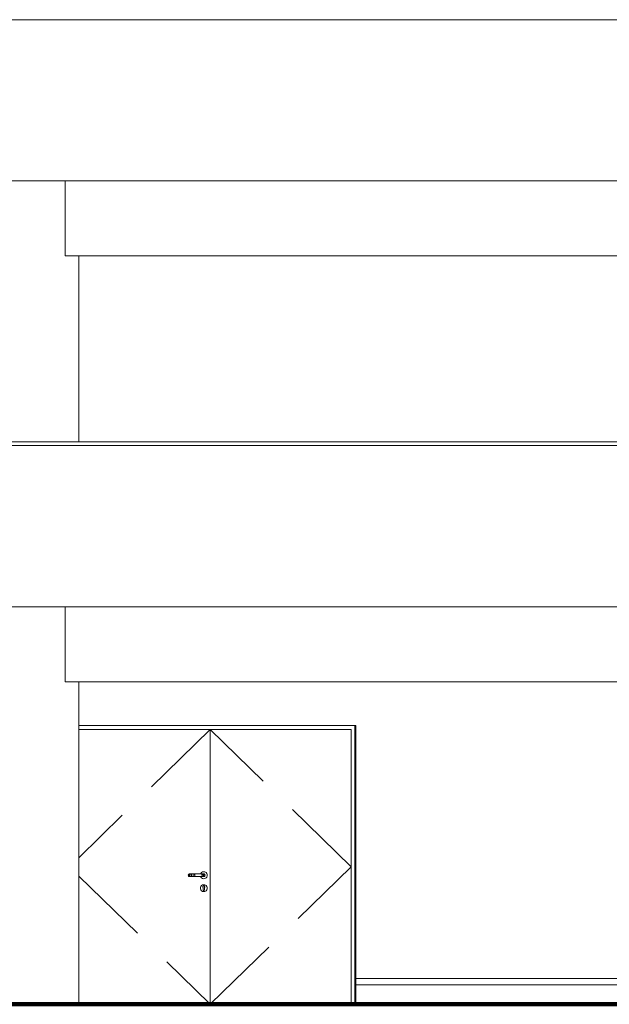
# Model space of a CAD drawing. Header units: millimetres. Extents: x 98865 to 469195, y -12752 to 43452.
# Tile 7 of 98: x 165457 to 170022, y -9900 to -2270. Entities that reach past the tile are written whole.
import ezdxf

# ---------------------------------------------------------------- set-up
doc = ezdxf.new("R2010")
doc.units = ezdxf.units.MM
doc.header["$LTSCALE"] = 0.05
doc.linetypes.add('DASHED', pattern=[19.05, 12.7, -6.35])
doc.layers.get('0').update_dxf_attribs({"lineweight": 0})
doc.layers.add('013 Door & Window', color=7, linetype='Continuous', lineweight=9)
doc.layers.add('CMP door mark', color=1, linetype='Continuous', lineweight=0)

msp = doc.modelspace()

# ---------------------------------------------------------------- linework, layer by layer
at = {"color": 7, "lineweight": 0}
for p, q in [((165809.2, -4099.8), (174207, -4099.8)), ((165914.2, -4099.8), (165914.2, -5540)), ((165914.2, -4099.8), (165914.2, -5540)), ((165809.2, -7399.8), (174207, -7399.8)), ((165914.2, -7399.8), (165914.2, -9899.8))]:
    msp.add_line(p, q, dxfattribs=at)
at = {"lineweight": 0}
for p, q in [((168060.2, -9699.8), (172318.7, -9699.8)), ((168060.2, -9748.1), (172318.7, -9748.1))]:
    msp.add_line(p, q, dxfattribs=at)
at = {"lineweight": 100}
msp.add_line((124014.4, -9899.9), (467117.4, -9899.9), dxfattribs=at)
at = {"color": 7, "lineweight": 0}
for points in [[(126573.3, -2269.9), (436414.4, -2269.9)], [(126623.3, -3519.9), (436364.4, -3519.9)], [(165809.2, -4099.8), (165809.2, -3519.9)], [(165809.2, -4099.8), (165809.2, -3519.9)], [(156447.9, -5540), (436414.4, -5540)], [(156447.9, -5570), (436414.4, -5570)], [(156447.9, -6820), (436364.4, -6820)], [(165809.2, -7399.8), (165809.2, -6820)], [(165809.2, -7399.8), (165809.2, -6820)]]:
    msp.add_lwpolyline(points, dxfattribs=at)
at = {"lineweight": 0}
for points in [[(168060.2, -7739.9), (165914.2, -7739.9)], [(168022.4, -7769.9), (165914.2, -7769.9)], [(166932.1, -9899.9), (166932.1, -7769.9)], [(168022.4, -9899.9), (168022.4, -7769.9)], [(168052.4, -9899.9), (168052.4, -7739.9)], [(168060.2, -9899.9), (168060.2, -7739.9)]]:
    msp.add_lwpolyline(points, dxfattribs=at)
at = {"layer": '013 Door & Window', "color": 7, "lineweight": 0}
for p, q in [((166762.7, -8896.5, 9.7), (166762.1, -8899.9, 9.7)), ((166762.1, -8899.9, 9.7), (166762.7, -8903.3, 9.7)), ((166764.5, -8893.5, 9.7), (166762.7, -8896.5, 9.7)), ((166762.7, -8903.3, 9.7), (166764.5, -8906.3, 9.7)), ((166767.1, -8891.2, 9.7), (166764.5, -8893.5, 9.7)), ((166764.5, -8906.3, 9.7), (166767.1, -8908.5, 9.7)), ((166765.2, -8899.9, 9.7), (166765.7, -8896.5, 9.7)), ((166765.7, -8896.5, 9.7), (166765.2, -8899.9, 9.7)), ((166765.7, -8903.3, 9.7), (166765.2, -8899.9, 9.7)), ((166765.2, -8899.9, 9.7), (166765.7, -8903.3, 9.7)), ((166765.7, -8896.5, 9.7), (166767.3, -8893.5, 9.7)), ((166767.3, -8893.5, 9.7), (166765.7, -8896.5, 9.7)), ((166767.3, -8906.3, 9.7), (166765.7, -8903.3, 9.7)), ((166765.7, -8903.3, 9.7), (166767.3, -8906.3, 9.7)), ((166770.4, -8890, 9.7), (166767.1, -8891.2, 9.7)), ((166767.1, -8908.5, 9.7), (166770.4, -8909.7, 9.7)), ((166767.3, -8893.5, 9.7), (166769.6, -8891.2, 9.7)), ((166769.6, -8891.2, 9.7), (166767.3, -8893.5, 9.7)), ((166769.6, -8908.5, 9.7), (166767.3, -8906.3, 9.7)), ((166767.3, -8906.3, 9.7), (166769.6, -8908.5, 9.7)), ((166769.6, -8891.2, 9.7), (166772.6, -8890, 9.7)), ((166772.6, -8890, 9.7), (166769.6, -8891.2, 9.7)), ((166772.6, -8909.7, 9.7), (166769.6, -8908.5, 9.7)), ((166769.6, -8908.5, 9.7), (166772.6, -8909.7, 9.7)), ((166772.6, -8890, 9.7), (166770.4, -8890, 9.7)), ((166770.4, -8909.7, 9.7), (166772.6, -8909.7, 9.7)), ((166778.7, -8890, 9.7), (166772.6, -8890, 9.7)), ((166772.6, -8909.7, 9.7), (166778.7, -8909.7, 9.7)), ((166774.4, -8899.9, 9.7), (166774.8, -8896.5, 9.7)), ((166774.8, -8896.5, 9.7), (166774.4, -8899.9, 9.7)), ((166774.8, -8903.3, 9.7), (166774.4, -8899.9, 9.7)), ((166774.4, -8899.9, 9.7), (166774.8, -8903.3, 9.7)), ((166774.8, -8896.5, 9.7), (166775.7, -8893.5, 9.7)), ((166775.7, -8893.5, 9.7), (166774.8, -8896.5, 9.7)), ((166775.7, -8906.3, 9.7), (166774.8, -8903.3, 9.7)), ((166774.8, -8903.3, 9.7), (166775.7, -8906.3, 9.7)), ((166775.7, -8893.5, 9.7), (166777, -8891.2, 9.7)), ((166777, -8891.2, 9.7), (166775.7, -8893.5, 9.7)), ((166777, -8908.5, 9.7), (166775.7, -8906.3, 9.7)), ((166775.7, -8906.3, 9.7), (166777, -8908.5, 9.7)), ((166777, -8891.2, 9.7), (166778.7, -8890, 9.7)), ((166778.7, -8890, 9.7), (166777, -8891.2, 9.7)), ((166778.7, -8909.7, 9.7), (166777, -8908.5, 9.7)), ((166777, -8908.5, 9.7), (166778.7, -8909.7, 9.7)), ((166786.9, -8890, 9.7), (166778.7, -8890, 9.7)), ((166778.7, -8909.7, 9.7), (166786.9, -8909.7, 9.7)), ((166785.8, -8899.9, 9.7), (166785.9, -8896.5, 9.7)), ((166785.9, -8896.5, 9.7), (166785.8, -8899.9, 9.7)), ((166785.9, -8903.3, 9.7), (166785.8, -8899.9, 9.7)), ((166785.8, -8899.9, 9.7), (166785.9, -8903.3, 9.7)), ((166785.9, -8896.5, 9.7), (166786.1, -8893.5, 9.7)), ((166786.1, -8893.5, 9.7), (166785.9, -8896.5, 9.7)), ((166786.1, -8906.3, 9.7), (166785.9, -8903.3, 9.7)), ((166785.9, -8903.3, 9.7), (166786.1, -8906.3, 9.7)), ((166786.1, -8893.5, 9.7), (166786.5, -8891.2, 9.7)), ((166786.5, -8891.2, 9.7), (166786.1, -8893.5, 9.7)), ((166786.5, -8908.5, 9.7), (166786.1, -8906.3, 9.7)), ((166786.1, -8906.3, 9.7), (166786.5, -8908.5, 9.7)), ((166786.5, -8891.2, 9.7), (166786.9, -8890, 9.7)), ((166786.9, -8890, 9.7), (166786.5, -8891.2, 9.7)), ((166786.9, -8909.7, 9.7), (166786.5, -8908.5, 9.7)), ((166786.5, -8908.5, 9.7), (166786.9, -8909.7, 9.7)), ((166867.3, -8890, 9.7), (166786.9, -8890, 9.7)), ((166786.9, -8909.7, 9.7), (166867.3, -8909.7, 9.7)), ((166799.7, -8890, -950.9), (166807.9, -8890, -950.9)), ((166800.1, -8891.2, -950.9), (166799.7, -8890, -950.9)), ((166799.7, -8890, -950.9), (166800.1, -8891.2, -950.9)), ((166799.7, -8909.7, -950.9), (166800.1, -8908.5, -950.9)), ((166800.1, -8908.5, -950.9), (166799.7, -8909.7, -950.9)), ((166807.9, -8909.7, -950.9), (166799.7, -8909.7, -950.9)), ((166800.5, -8893.4, -950.9), (166800.1, -8891.2, -950.9)), ((166800.1, -8891.2, -950.9), (166800.5, -8893.4, -950.9)), ((166800.1, -8908.5, -950.9), (166800.5, -8906.3, -950.9)), ((166800.5, -8906.3, -950.9), (166800.1, -8908.5, -950.9)), ((166800.7, -8896.4, -950.9), (166800.5, -8893.4, -950.9)), ((166800.5, -8893.4, -950.9), (166800.7, -8896.4, -950.9)), ((166800.5, -8906.3, -950.9), (166800.7, -8903.3, -950.9)), ((166800.7, -8903.3, -950.9), (166800.5, -8906.3, -950.9)), ((166800.8, -8899.8, -950.9), (166800.7, -8896.4, -950.9)), ((166800.7, -8896.4, -950.9), (166800.8, -8899.8, -950.9)), ((166800.7, -8903.3, -950.9), (166800.8, -8899.8, -950.9)), ((166800.8, -8899.8, -950.9), (166800.7, -8903.3, -950.9)), ((166807.9, -8890, -950.9), (166814, -8890, -950.9)), ((166809.6, -8891.2, -950.9), (166807.9, -8890, -950.9)), ((166807.9, -8890, -950.9), (166809.6, -8891.2, -950.9)), ((166807.9, -8909.7, -950.9), (166809.6, -8908.5, -950.9)), ((166809.6, -8908.5, -950.9), (166807.9, -8909.7, -950.9)), ((166814, -8909.7, -950.9), (166807.9, -8909.7, -950.9)), ((166810.9, -8893.4, -950.9), (166809.6, -8891.2, -950.9)), ((166809.6, -8891.2, -950.9), (166810.9, -8893.4, -950.9)), ((166809.6, -8908.5, -950.9), (166810.9, -8906.3, -950.9)), ((166810.9, -8906.3, -950.9), (166809.6, -8908.5, -950.9)), ((166811.8, -8896.4, -950.9), (166810.9, -8893.4, -950.9)), ((166810.9, -8893.4, -950.9), (166811.8, -8896.4, -950.9)), ((166810.9, -8906.3, -950.9), (166811.8, -8903.3, -950.9)), ((166811.8, -8903.3, -950.9), (166810.9, -8906.3, -950.9)), ((166812.2, -8899.8, -950.9), (166811.8, -8896.4, -950.9)), ((166811.8, -8896.4, -950.9), (166812.2, -8899.8, -950.9)), ((166811.8, -8903.3, -950.9), (166812.2, -8899.8, -950.9)), ((166812.2, -8899.8, -950.9), (166811.8, -8903.3, -950.9)), ((166814, -8890, -950.9), (166816.2, -8890, -950.9)), ((166858.7, -8886.4, 9.7), (166857.4, -8890, 9.7)), ((166857.4, -8890, 9.7), (166883.9, -8890, 9.7)), ((166883.9, -8909.7, 9.7), (166857.4, -8909.7, 9.7)), ((166857.4, -8909.7, 9.7), (166858.7, -8913.4, 9.7)), ((166864.8, -8879.2, 9.7), (166858.7, -8886.4, 9.7)), ((166858.7, -8913.4, 9.7), (166864.8, -8920.6, 9.7)), ((166872.9, -8874.5, 9.7), (166864.8, -8879.2, 9.7)), ((166864.8, -8920.6, 9.7), (166872.9, -8925.3, 9.7)), ((166875.5, -8890, 9.7), (166867.3, -8890, 9.7)), ((166867.3, -8890, 9.7), (166867.8, -8891.2, 9.7)), ((166867.8, -8891.2, 9.7), (166867.3, -8890, 9.7)), ((166867.8, -8908.5, 9.7), (166867.3, -8909.7, 9.7)), ((166867.3, -8909.7, 9.7), (166867.8, -8908.5, 9.7)), ((166867.3, -8909.7, 9.7), (166875.5, -8909.7, 9.7)), ((166867.8, -8891.2, 9.7), (166868.1, -8893.5, 9.7)), ((166868.1, -8893.5, 9.7), (166867.8, -8891.2, 9.7)), ((166868.1, -8906.3, 9.7), (166867.8, -8908.5, 9.7)), ((166867.8, -8908.5, 9.7), (166868.1, -8906.3, 9.7)), ((166868.1, -8893.5, 9.7), (166868.4, -8896.5, 9.7)), ((166868.4, -8896.5, 9.7), (166868.1, -8893.5, 9.7)), ((166868.4, -8903.3, 9.7), (166868.1, -8906.3, 9.7)), ((166868.1, -8906.3, 9.7), (166868.4, -8903.3, 9.7)), ((166868.4, -8896.5, 9.7), (166868.4, -8899.9, 9.7)), ((166868.4, -8899.9, 9.7), (166868.4, -8896.5, 9.7)), ((166868.4, -8899.9, 9.7), (166868.4, -8903.3, 9.7)), ((166868.4, -8903.3, 9.7), (166868.4, -8899.9, 9.7)), ((166882.1, -8872.9, 9.7), (166872.9, -8874.5, 9.7)), ((166872.9, -8925.3, 9.7), (166882.1, -8926.9, 9.7)), ((166881.7, -8890, 9.7), (166875.5, -8890, 9.7)), ((166875.5, -8890, 9.7), (166877.2, -8891.2, 9.7)), ((166877.2, -8891.2, 9.7), (166875.5, -8890, 9.7)), ((166877.2, -8908.5, 9.7), (166875.5, -8909.7, 9.7)), ((166875.5, -8909.7, 9.7), (166877.2, -8908.5, 9.7)), ((166875.5, -8909.7, 9.7), (166881.7, -8909.7, 9.7)), ((166877.2, -8891.2, 9.7), (166878.6, -8893.5, 9.7)), ((166878.6, -8893.5, 9.7), (166877.2, -8891.2, 9.7)), ((166878.6, -8906.3, 9.7), (166877.2, -8908.5, 9.7)), ((166877.2, -8908.5, 9.7), (166878.6, -8906.3, 9.7)), ((166878.6, -8893.5, 9.7), (166879.5, -8896.5, 9.7)), ((166879.5, -8896.5, 9.7), (166878.6, -8893.5, 9.7)), ((166879.5, -8903.3, 9.7), (166878.6, -8906.3, 9.7)), ((166878.6, -8906.3, 9.7), (166879.5, -8903.3, 9.7)), ((166879.5, -8896.5, 9.7), (166879.8, -8899.9, 9.7)), ((166879.8, -8899.9, 9.7), (166879.5, -8896.5, 9.7)), ((166879.8, -8899.9, 9.7), (166879.5, -8903.3, 9.7)), ((166879.5, -8903.3, 9.7), (166879.8, -8899.9, 9.7)), ((166883.9, -8890, 9.7), (166881.7, -8890, 9.7)), ((166881.7, -8890, 9.7), (166884.6, -8891.2, 9.7)), ((166884.6, -8891.2, 9.7), (166881.7, -8890, 9.7)), ((166884.6, -8908.5, 9.7), (166881.7, -8909.7, 9.7)), ((166881.7, -8909.7, 9.7), (166884.6, -8908.5, 9.7)), ((166881.7, -8909.7, 9.7), (166883.9, -8909.7, 9.7)), ((166891.4, -8874.5, 9.7), (166882.1, -8872.9, 9.7)), ((166882.1, -8926.9, 9.7), (166891.4, -8925.3, 9.7)), ((166883.9, -8890, 9.7), (166887.1, -8891.2, 9.7)), ((166887.1, -8891.2, 9.7), (166883.9, -8890, 9.7)), ((166887.1, -8908.5, 9.7), (166883.9, -8909.7, 9.7)), ((166883.9, -8909.7, 9.7), (166887.1, -8908.5, 9.7)), ((166884.6, -8891.2, 9.7), (166887, -8893.5, 9.7)), ((166887, -8893.5, 9.7), (166884.6, -8891.2, 9.7)), ((166887, -8906.3, 9.7), (166884.6, -8908.5, 9.7)), ((166884.6, -8908.5, 9.7), (166887, -8906.3, 9.7)), ((166887, -8893.5, 9.7), (166888.5, -8896.5, 9.7)), ((166888.5, -8896.5, 9.7), (166887, -8893.5, 9.7)), ((166888.5, -8903.3, 9.7), (166887, -8906.3, 9.7)), ((166887, -8906.3, 9.7), (166888.5, -8903.3, 9.7)), ((166887.1, -8891.2, 9.7), (166889.8, -8893.5, 9.7)), ((166889.8, -8893.5, 9.7), (166887.1, -8891.2, 9.7)), ((166889.8, -8906.3, 9.7), (166887.1, -8908.5, 9.7)), ((166887.1, -8908.5, 9.7), (166889.8, -8906.3, 9.7)), ((166888.5, -8896.5, 9.7), (166889.1, -8899.9, 9.7)), ((166889.1, -8899.9, 9.7), (166888.5, -8896.5, 9.7)), ((166889.1, -8899.9, 9.7), (166888.5, -8903.3, 9.7)), ((166888.5, -8903.3, 9.7), (166889.1, -8899.9, 9.7)), ((166889.8, -8893.5, 9.7), (166891.5, -8896.5, 9.7)), ((166891.5, -8896.5, 9.7), (166889.8, -8893.5, 9.7)), ((166891.5, -8903.3, 9.7), (166889.8, -8906.3, 9.7)), ((166889.8, -8906.3, 9.7), (166891.5, -8903.3, 9.7)), ((166899.5, -8879.2, 9.7), (166891.4, -8874.5, 9.7)), ((166891.4, -8925.3, 9.7), (166899.5, -8920.6, 9.7)), ((166891.5, -8896.5, 9.7), (166892.1, -8899.9, 9.7)), ((166892.1, -8899.9, 9.7), (166891.5, -8896.5, 9.7)), ((166892.1, -8899.9, 9.7), (166891.5, -8903.3, 9.7)), ((166891.5, -8903.3, 9.7), (166892.1, -8899.9, 9.7)), ((166905.5, -8886.4, 9.7), (166899.5, -8879.2, 9.7)), ((166899.5, -8920.6, 9.7), (166905.5, -8913.4, 9.7)), ((166908.7, -8895.2, 9.7), (166905.5, -8886.4, 9.7)), ((166905.5, -8913.4, 9.7), (166908.7, -8904.6, 9.7)), ((166908.7, -8904.6, 9.7), (166908.7, -8895.2, 9.7)), ((166858.7, -8986.4, 9.7), (166855.5, -8995.2, 9.7)), ((166855.6, -8995.2, 9.7), (166855.5, -8995.2, 9.7)), ((166855.5, -8995.2, 9.7), (166855.5, -9004.6, 9.7)), ((166855.5, -8995.2, 9.7), (166855.6, -8995.2, 9.7)), ((166855.6, -8995.2, 9.7), (166858.8, -8986.4, 9.7)), ((166858.8, -8986.4, 9.7), (166855.6, -8995.2, 9.7)), ((166855.6, -9004.6, 9.7), (166855.6, -8995.2, 9.7)), ((166855.6, -8995.2, 9.7), (166855.6, -9004.6, 9.7)), ((166864.8, -8979.2, 9.7), (166858.7, -8986.4, 9.7)), ((166858.8, -8986.4, 9.7), (166858.7, -8986.4, 9.7)), ((166858.7, -8986.4, 9.7), (166858.8, -8986.4, 9.7)), ((166858.8, -8986.4, 9.7), (166864.8, -8979.3, 9.7)), ((166864.8, -8979.3, 9.7), (166858.8, -8986.4, 9.7)), ((166872.9, -8974.5, 9.7), (166864.8, -8979.2, 9.7)), ((166864.8, -8979.3, 9.7), (166872.9, -8974.6, 9.7)), ((166872.9, -8974.6, 9.7), (166864.8, -8979.3, 9.7)), ((166864.8, -8979.3, 9.7), (166864.8, -8979.2, 9.7)), ((166864.8, -8979.2, 9.7), (166864.8, -8979.3, 9.7)), ((166882.1, -8972.9, 9.7), (166872.9, -8974.5, 9.7)), ((166872.9, -8974.6, 9.7), (166882.1, -8973, 9.7)), ((166882.1, -8973, 9.7), (166872.9, -8974.6, 9.7)), ((166872.9, -8974.5, 9.7), (166872.9, -8974.6, 9.7)), ((166872.9, -8974.6, 9.7), (166872.9, -8974.5, 9.7)), ((166874.7, -8991, 9.7), (166874.8, -8988.5, 9.7)), ((166874.8, -8988.5, 9.7), (166874.7, -8991, 9.7)), ((166874.7, -8991.1, 9.7), (166874.7, -8991, 9.7)), ((166874.7, -8991, 9.7), (166875.5, -8993.5, 9.7)), ((166875.5, -8993.5, 9.7), (166874.7, -8991.1, 9.7)), ((166874.8, -8988.5, 9.7), (166875.7, -8986.1, 9.7)), ((166875.7, -8986.1, 9.7), (166874.8, -8988.5, 9.7)), ((166877.1, -8995.5, 9.7), (166875.5, -8993.5, 9.7)), ((166875.5, -8993.5, 9.7), (166877.1, -8995.5, 9.7)), ((166877.4, -8984.2, 9.7), (166875.7, -8986.1, 9.7)), ((166875.7, -8986.1, 9.7), (166876.7, -8985, 9.7)), ((166876.7, -8985, 9.7), (166877.4, -8984.2, 9.7)), ((166877.1, -8997, 9.7), (166877.1, -8995.5, 9.7)), ((166877.1, -8995.5, 9.7), (166877.1, -9012.4, 9.7)), ((166877.1, -8999, 9.7), (166877.1, -8997, 9.7)), ((166877.1, -9000.8, 9.7), (166877.1, -8999, 9.7)), ((166877.1, -9002.8, 9.7), (166877.1, -9000.8, 9.7)), ((166877.1, -9005.8, 9.7), (166877.1, -9002.8, 9.7)), ((166877.4, -8984.2, 9.7), (166879.6, -8982.9, 9.7)), ((166879.6, -8982.9, 9.7), (166877.4, -8984.2, 9.7)), ((166879.6, -8982.9, 9.7), (166882.1, -8982.5, 9.7)), ((166882.1, -8982.5, 9.7), (166879.6, -8982.9, 9.7)), ((166882.1, -8973, 9.7), (166882.1, -8972.9, 9.7)), ((166882.1, -8972.9, 9.7), (166882.1, -8973, 9.7)), ((166891.4, -8974.5, 9.7), (166882.1, -8972.9, 9.7)), ((166891.3, -8974.6, 9.7), (166882.1, -8973, 9.7)), ((166882.1, -8973, 9.7), (166891.3, -8974.6, 9.7)), ((166882.1, -8982.5, 9.7), (166884.6, -8982.9, 9.7)), ((166884.6, -8982.9, 9.7), (166882.1, -8982.5, 9.7)), ((166884.6, -8982.9, 9.7), (166886.9, -8984.2, 9.7)), ((166886.9, -8984.2, 9.7), (166884.6, -8982.9, 9.7)), ((166886.9, -8984.2, 9.7), (166887.6, -8985, 9.7)), ((166887.6, -8985, 9.7), (166886.9, -8984.2, 9.7)), ((166888.7, -8993.5, 9.7), (166887.1, -8995.5, 9.7)), ((166887.1, -8995.5, 9.7), (166888.7, -8993.5, 9.7)), ((166887.1, -8995.5, 9.7), (166887.1, -8997, 9.7)), ((166887.1, -9012.4, 9.7), (166887.1, -8995.5, 9.7)), ((166887.1, -8997, 9.7), (166887.1, -8999, 9.7)), ((166887.1, -8999, 9.7), (166887.1, -9000.8, 9.7)), ((166887.1, -9000.8, 9.7), (166887.1, -9002.8, 9.7)), ((166887.1, -9002.8, 9.7), (166887.1, -9005.8, 9.7)), ((166887.6, -8985, 9.7), (166888.5, -8986.1, 9.7)), ((166888.5, -8986.1, 9.7), (166887.6, -8985, 9.7)), ((166888.5, -8986.1, 9.7), (166889.4, -8988.5, 9.7)), ((166889.4, -8988.5, 9.7), (166888.5, -8986.1, 9.7)), ((166889.5, -8991.1, 9.7), (166888.7, -8993.5, 9.7)), ((166888.7, -8993.5, 9.7), (166889.5, -8991.1, 9.7)), ((166889.4, -8988.5, 9.7), (166889.5, -8991, 9.7)), ((166889.5, -8991, 9.7), (166889.4, -8988.5, 9.7)), ((166889.5, -8991, 9.7), (166889.5, -8991.1, 9.7)), ((166889.5, -8991.1, 9.7), (166889.5, -8991, 9.7)), ((166891.4, -8974.5, 9.7), (166891.3, -8974.6, 9.7)), ((166891.3, -8974.6, 9.7), (166891.4, -8974.5, 9.7)), ((166891.3, -8974.6, 9.7), (166899.4, -8979.3, 9.7)), ((166899.4, -8979.3, 9.7), (166891.3, -8974.6, 9.7)), ((166899.5, -8979.2, 9.7), (166891.4, -8974.5, 9.7)), ((166899.5, -8979.2, 9.7), (166899.4, -8979.3, 9.7)), ((166899.4, -8979.3, 9.7), (166899.5, -8979.2, 9.7)), ((166899.4, -8979.3, 9.7), (166905.4, -8986.4, 9.7)), ((166905.4, -8986.4, 9.7), (166899.4, -8979.3, 9.7)), ((166905.5, -8986.4, 9.7), (166899.5, -8979.2, 9.7)), ((166905.5, -8986.4, 9.7), (166905.4, -8986.4, 9.7)), ((166905.4, -8986.4, 9.7), (166908.6, -8995.2, 9.7)), ((166905.4, -8986.4, 9.7), (166905.5, -8986.4, 9.7)), ((166908.6, -8995.2, 9.7), (166905.4, -8986.4, 9.7)), ((166908.7, -8995.2, 9.7), (166905.5, -8986.4, 9.7)), ((166908.6, -8995.2, 9.7), (166908.7, -8995.2, 9.7)), ((166908.7, -8995.2, 9.7), (166908.6, -8995.2, 9.7)), ((166908.6, -8995.2, 9.7), (166908.6, -9004.6, 9.7)), ((166908.6, -9004.6, 9.7), (166908.6, -8995.2, 9.7)), ((166908.7, -9004.6, 9.7), (166908.7, -8995.2, 9.7)), ((166855.6, -9004.6, 9.7), (166855.5, -9004.6, 9.7)), ((166855.5, -9004.6, 9.7), (166858.7, -9013.4, 9.7)), ((166855.5, -9004.6, 9.7), (166855.6, -9004.6, 9.7)), ((166858.8, -9013.3, 9.7), (166855.6, -9004.6, 9.7)), ((166855.6, -9004.6, 9.7), (166858.8, -9013.3, 9.7)), ((166858.7, -9013.4, 9.7), (166858.8, -9013.3, 9.7)), ((166858.8, -9013.3, 9.7), (166858.7, -9013.4, 9.7)), ((166858.7, -9013.4, 9.7), (166864.8, -9020.6, 9.7)), ((166858.8, -9013.3, 9.7), (166864.8, -9020.5, 9.7)), ((166864.8, -9020.5, 9.7), (166858.8, -9013.3, 9.7)), ((166864.8, -9020.5, 9.7), (166872.9, -9025.2, 9.7)), ((166872.9, -9025.2, 9.7), (166864.8, -9020.5, 9.7)), ((166864.8, -9020.5, 9.7), (166864.8, -9020.6, 9.7)), ((166864.8, -9020.6, 9.7), (166864.8, -9020.5, 9.7)), ((166864.8, -9020.6, 9.7), (166872.9, -9025.3, 9.7)), ((166882.1, -9026.8, 9.7), (166872.9, -9025.2, 9.7)), ((166872.9, -9025.2, 9.7), (166872.9, -9025.3, 9.7)), ((166872.9, -9025.2, 9.7), (166882.1, -9026.8, 9.7)), ((166872.9, -9025.3, 9.7), (166872.9, -9025.2, 9.7)), ((166872.9, -9025.3, 9.7), (166882.1, -9026.9, 9.7)), ((166877.1, -9012.4, 9.7), (166877.1, -9005.8, 9.7)), ((166877.3, -9013.2, 9.7), (166877.1, -9012.4, 9.7)), ((166877.1, -9012.4, 9.7), (166877.4, -9014.1, 9.7)), ((166877.4, -9014.1, 9.7), (166877.3, -9013.2, 9.7)), ((166878.3, -9015.6, 9.7), (166877.4, -9014.1, 9.7)), ((166877.4, -9014.1, 9.7), (166878.3, -9015.6, 9.7)), ((166879.6, -9016.7, 9.7), (166878.3, -9015.6, 9.7)), ((166878.3, -9015.6, 9.7), (166879.6, -9016.7, 9.7)), ((166881.2, -9017.3, 9.7), (166879.6, -9016.7, 9.7)), ((166879.6, -9016.7, 9.7), (166881.2, -9017.3, 9.7)), ((166882.1, -9017.3, 9.7), (166881.2, -9017.3, 9.7)), ((166881.2, -9017.3, 9.7), (166883, -9017.3, 9.7)), ((166883, -9017.3, 9.7), (166882.1, -9017.3, 9.7)), ((166891.3, -9025.2, 9.7), (166882.1, -9026.8, 9.7)), ((166882.1, -9026.8, 9.7), (166891.3, -9025.2, 9.7)), ((166882.1, -9026.9, 9.7), (166891.4, -9025.3, 9.7)), ((166882.1, -9026.8, 9.7), (166882.1, -9026.9, 9.7)), ((166882.1, -9026.9, 9.7), (166882.1, -9026.8, 9.7)), ((166884.6, -9016.7, 9.7), (166883, -9017.3, 9.7)), ((166883, -9017.3, 9.7), (166884.6, -9016.7, 9.7)), ((166885.9, -9015.6, 9.7), (166884.6, -9016.7, 9.7)), ((166884.6, -9016.7, 9.7), (166885.9, -9015.6, 9.7)), ((166886.8, -9014.1, 9.7), (166885.9, -9015.6, 9.7)), ((166885.9, -9015.6, 9.7), (166886.8, -9014.1, 9.7)), ((166886.8, -9014.1, 9.7), (166887.1, -9012.4, 9.7)), ((166887, -9013.2, 9.7), (166886.8, -9014.1, 9.7)), ((166887.1, -9012.4, 9.7), (166887, -9013.2, 9.7)), ((166887.1, -9005.8, 9.7), (166887.1, -9012.4, 9.7)), ((166899.4, -9020.5, 9.7), (166891.3, -9025.2, 9.7)), ((166891.3, -9025.2, 9.7), (166899.4, -9020.5, 9.7)), ((166891.3, -9025.2, 9.7), (166891.4, -9025.3, 9.7)), ((166891.4, -9025.3, 9.7), (166891.3, -9025.2, 9.7)), ((166891.4, -9025.3, 9.7), (166899.5, -9020.6, 9.7)), ((166905.4, -9013.3, 9.7), (166899.4, -9020.5, 9.7)), ((166899.4, -9020.5, 9.7), (166905.4, -9013.3, 9.7)), ((166899.4, -9020.5, 9.7), (166899.5, -9020.6, 9.7)), ((166899.5, -9020.6, 9.7), (166899.4, -9020.5, 9.7)), ((166899.5, -9020.6, 9.7), (166905.5, -9013.4, 9.7)), ((166908.6, -9004.6, 9.7), (166905.4, -9013.3, 9.7)), ((166905.4, -9013.3, 9.7), (166908.6, -9004.6, 9.7)), ((166905.4, -9013.3, 9.7), (166905.5, -9013.4, 9.7)), ((166905.5, -9013.4, 9.7), (166905.4, -9013.3, 9.7)), ((166905.5, -9013.4, 9.7), (166908.7, -9004.6, 9.7)), ((166908.6, -9004.6, 9.7), (166908.7, -9004.6, 9.7)), ((166908.7, -9004.6, 9.7), (166908.6, -9004.6, 9.7))]:
    msp.add_line(p, q, dxfattribs=at)
at = {"layer": '013 Door & Window', "color": 7, "linetype": 'Continuous', "lineweight": 0}
for p, q in [((166762.7, -8896.5, 9.7), (166762.1, -8899.9, 9.7)), ((166762.1, -8899.9, 9.7), (166762.7, -8903.3, 9.7)), ((166764.5, -8893.5, 9.7), (166762.7, -8896.5, 9.7)), ((166762.7, -8903.3, 9.7), (166764.5, -8906.3, 9.7)), ((166767.1, -8891.2, 9.7), (166764.5, -8893.5, 9.7)), ((166764.5, -8906.3, 9.7), (166767.1, -8908.5, 9.7)), ((166765.7, -8896.5, 9.7), (166765.2, -8899.9, 9.7)), ((166765.2, -8899.9, 9.7), (166765.7, -8903.3, 9.7)), ((166767.3, -8893.5, 9.7), (166765.7, -8896.5, 9.7)), ((166765.7, -8903.3, 9.7), (166767.3, -8906.3, 9.7)), ((166770.4, -8890, 9.7), (166767.1, -8891.2, 9.7)), ((166767.1, -8908.5, 9.7), (166770.4, -8909.7, 9.7)), ((166769.6, -8891.2, 9.7), (166767.3, -8893.5, 9.7)), ((166767.3, -8906.3, 9.7), (166769.6, -8908.5, 9.7)), ((166772.6, -8890, 9.7), (166770.4, -8890, 9.7)), ((166772.6, -8909.7, 9.7), (166770.4, -8909.7, 9.7)), ((166778.7, -8890, 9.7), (166772.6, -8890, 9.7)), ((166778.7, -8909.7, 9.7), (166772.6, -8909.7, 9.7)), ((166774.8, -8896.5, 9.7), (166774.4, -8899.9, 9.7)), ((166774.4, -8899.9, 9.7), (166774.8, -8903.3, 9.7)), ((166775.7, -8893.5, 9.7), (166774.8, -8896.5, 9.7)), ((166774.8, -8903.3, 9.7), (166775.7, -8906.3, 9.7)), ((166777, -8891.2, 9.7), (166775.7, -8893.5, 9.7)), ((166775.7, -8906.3, 9.7), (166777, -8908.5, 9.7)), ((166786.9, -8890, 9.7), (166778.7, -8890, 9.7)), ((166786.9, -8909.7, 9.7), (166778.7, -8909.7, 9.7)), ((166867.3, -8890, 9.7), (166786.9, -8890, 9.7)), ((166867.3, -8909.7, 9.7), (166786.9, -8909.7, 9.7)), ((166799.7, -8890, -950.9), (166807.9, -8890, -950.9)), ((166799.7, -8909.7, -950.9), (166807.9, -8909.7, -950.9)), ((166807.9, -8890, -950.9), (166814, -8890, -950.9)), ((166807.9, -8909.7, -950.9), (166814, -8909.7, -950.9)), ((166809.6, -8891.2, -950.9), (166810.9, -8893.4, -950.9)), ((166810.9, -8906.3, -950.9), (166809.6, -8908.5, -950.9)), ((166810.9, -8893.4, -950.9), (166811.8, -8896.4, -950.9)), ((166811.8, -8903.3, -950.9), (166810.9, -8906.3, -950.9)), ((166811.8, -8896.4, -950.9), (166812.2, -8899.8, -950.9)), ((166812.2, -8899.8, -950.9), (166811.8, -8903.3, -950.9)), ((166814, -8890, -950.9), (166816.2, -8890, -950.9)), ((166857.4, -8890, 9.7), (166858.7, -8886.4, 9.7)), ((166858.7, -8913.4, 9.7), (166857.4, -8909.7, 9.7)), ((166858.7, -8886.4, 9.7), (166864.8, -8879.2, 9.7)), ((166864.8, -8920.6, 9.7), (166858.7, -8913.4, 9.7)), ((166864.8, -8879.2, 9.7), (166872.9, -8874.5, 9.7)), ((166872.9, -8925.3, 9.7), (166864.8, -8920.6, 9.7)), ((166875.5, -8890, 9.7), (166867.3, -8890, 9.7)), ((166875.5, -8909.7, 9.7), (166867.3, -8909.7, 9.7)), ((166872.9, -8874.5, 9.7), (166882.1, -8872.9, 9.7)), ((166882.1, -8926.9, 9.7), (166872.9, -8925.3, 9.7)), ((166881.7, -8890, 9.7), (166875.5, -8890, 9.7)), ((166881.7, -8909.7, 9.7), (166875.5, -8909.7, 9.7)), ((166877.2, -8891.2, 9.7), (166878.6, -8893.5, 9.7)), ((166878.6, -8906.3, 9.7), (166877.2, -8908.5, 9.7)), ((166878.6, -8893.5, 9.7), (166879.5, -8896.5, 9.7)), ((166879.5, -8903.3, 9.7), (166878.6, -8906.3, 9.7)), ((166879.5, -8896.5, 9.7), (166879.8, -8899.9, 9.7)), ((166879.8, -8899.9, 9.7), (166879.5, -8903.3, 9.7)), ((166883.9, -8890, 9.7), (166881.7, -8890, 9.7)), ((166883.9, -8909.7, 9.7), (166881.7, -8909.7, 9.7)), ((166882.1, -8872.9, 9.7), (166891.4, -8874.5, 9.7)), ((166891.4, -8925.3, 9.7), (166882.1, -8926.9, 9.7)), ((166883.9, -8890, 9.7), (166887.1, -8891.2, 9.7)), ((166887.1, -8908.5, 9.7), (166883.9, -8909.7, 9.7)), ((166884.6, -8891.2, 9.7), (166887, -8893.5, 9.7)), ((166887, -8906.3, 9.7), (166884.6, -8908.5, 9.7)), ((166887, -8893.5, 9.7), (166888.5, -8896.5, 9.7)), ((166888.5, -8903.3, 9.7), (166887, -8906.3, 9.7)), ((166887.1, -8891.2, 9.7), (166889.8, -8893.5, 9.7)), ((166889.8, -8906.3, 9.7), (166887.1, -8908.5, 9.7)), ((166888.5, -8896.5, 9.7), (166889.1, -8899.9, 9.7)), ((166889.1, -8899.9, 9.7), (166888.5, -8903.3, 9.7)), ((166889.8, -8893.5, 9.7), (166891.5, -8896.5, 9.7)), ((166891.5, -8903.3, 9.7), (166889.8, -8906.3, 9.7)), ((166891.4, -8874.5, 9.7), (166899.5, -8879.2, 9.7)), ((166899.5, -8920.6, 9.7), (166891.4, -8925.3, 9.7)), ((166891.5, -8896.5, 9.7), (166892.1, -8899.9, 9.7)), ((166892.1, -8899.9, 9.7), (166891.5, -8903.3, 9.7)), ((166899.5, -8879.2, 9.7), (166905.5, -8886.4, 9.7)), ((166905.5, -8913.4, 9.7), (166899.5, -8920.6, 9.7)), ((166905.5, -8886.4, 9.7), (166908.7, -8895.2, 9.7)), ((166908.7, -8904.6, 9.7), (166905.5, -8913.4, 9.7)), ((166908.7, -8895.2, 9.7), (166908.7, -8904.6, 9.7)), ((166855.5, -8995.2, 9.7), (166858.7, -8986.4, 9.7)), ((166855.5, -9004.6, 9.7), (166855.5, -8995.2, 9.7)), ((166858.7, -8986.4, 9.7), (166864.8, -8979.2, 9.7)), ((166864.8, -8979.2, 9.7), (166872.9, -8974.5, 9.7)), ((166872.9, -8974.5, 9.7), (166882.1, -8972.9, 9.7)), ((166874.8, -8988.5, 9.7), (166874.7, -8991, 9.7)), ((166874.7, -8991, 9.7), (166874.7, -8991.1, 9.7)), ((166875.5, -8993.5, 9.7), (166874.7, -8991.1, 9.7)), ((166875.7, -8986.1, 9.7), (166874.8, -8988.5, 9.7)), ((166876.7, -8985, 9.7), (166875.7, -8986.1, 9.7)), ((166877.4, -8984.2, 9.7), (166876.7, -8985, 9.7)), ((166877.1, -8997, 9.7), (166877.1, -8995.5, 9.7)), ((166877.1, -8997, 9.7), (166877.1, -8999, 9.7)), ((166877.1, -8999, 9.7), (166877.1, -9000.8, 9.7)), ((166877.1, -9000.8, 9.7), (166877.1, -9002.8, 9.7)), ((166877.1, -9002.8, 9.7), (166877.1, -9005.8, 9.7)), ((166879.6, -8982.9, 9.7), (166877.4, -8984.2, 9.7)), ((166882.1, -8982.5, 9.7), (166879.6, -8982.9, 9.7)), ((166882.1, -8972.9, 9.7), (166891.4, -8974.5, 9.7)), ((166884.6, -8982.9, 9.7), (166882.1, -8982.5, 9.7)), ((166886.9, -8984.2, 9.7), (166884.6, -8982.9, 9.7)), ((166887.6, -8985, 9.7), (166886.9, -8984.2, 9.7)), ((166887.1, -8995.5, 9.7), (166888.7, -8993.5, 9.7)), ((166887.1, -8995.5, 9.7), (166887.1, -8997, 9.7)), ((166887.1, -8997, 9.7), (166887.1, -8999, 9.7)), ((166887.1, -8999, 9.7), (166887.1, -9000.8, 9.7)), ((166887.1, -9000.8, 9.7), (166887.1, -9002.8, 9.7)), ((166887.1, -9002.8, 9.7), (166887.1, -9005.8, 9.7)), ((166888.5, -8986.1, 9.7), (166887.6, -8985, 9.7)), ((166889.4, -8988.5, 9.7), (166888.5, -8986.1, 9.7)), ((166888.7, -8993.5, 9.7), (166889.5, -8991.1, 9.7)), ((166889.5, -8991, 9.7), (166889.4, -8988.5, 9.7)), ((166889.5, -8991, 9.7), (166889.5, -8991.1, 9.7)), ((166891.4, -8974.5, 9.7), (166899.5, -8979.2, 9.7)), ((166899.5, -8979.2, 9.7), (166905.5, -8986.4, 9.7)), ((166905.5, -8986.4, 9.7), (166908.7, -8995.2, 9.7)), ((166908.7, -8995.2, 9.7), (166908.7, -9004.6, 9.7)), ((166858.7, -9013.4, 9.7), (166855.5, -9004.6, 9.7)), ((166864.8, -9020.6, 9.7), (166858.7, -9013.4, 9.7)), ((166872.9, -9025.3, 9.7), (166864.8, -9020.6, 9.7)), ((166882.1, -9026.9, 9.7), (166872.9, -9025.3, 9.7)), ((166877.1, -9005.8, 9.7), (166877.1, -9012.4, 9.7)), ((166877.3, -9013.2, 9.7), (166877.1, -9012.4, 9.7)), ((166877.3, -9013.2, 9.7), (166877.4, -9014.1, 9.7)), ((166878.3, -9015.6, 9.7), (166877.4, -9014.1, 9.7)), ((166879.6, -9016.7, 9.7), (166878.3, -9015.6, 9.7)), ((166881.2, -9017.3, 9.7), (166879.6, -9016.7, 9.7)), ((166882.1, -9017.3, 9.7), (166881.2, -9017.3, 9.7)), ((166882.1, -9017.3, 9.7), (166883, -9017.3, 9.7)), ((166891.4, -9025.3, 9.7), (166882.1, -9026.9, 9.7)), ((166884.6, -9016.7, 9.7), (166883, -9017.3, 9.7)), ((166885.9, -9015.6, 9.7), (166884.6, -9016.7, 9.7)), ((166886.8, -9014.1, 9.7), (166885.9, -9015.6, 9.7)), ((166887, -9013.2, 9.7), (166886.8, -9014.1, 9.7)), ((166887, -9013.2, 9.7), (166887.1, -9012.4, 9.7)), ((166887.1, -9005.8, 9.7), (166887.1, -9012.4, 9.7)), ((166899.5, -9020.6, 9.7), (166891.4, -9025.3, 9.7)), ((166905.5, -9013.4, 9.7), (166899.5, -9020.6, 9.7)), ((166908.7, -9004.6, 9.7), (166905.5, -9013.4, 9.7))]:
    msp.add_line(p, q, dxfattribs=at)
at = {"layer": 'CMP door mark', "color": 8, "linetype": 'DASHED', "ltscale": 1000, "elevation": 9.7}
msp.add_lwpolyline([(165914.2, -8905.7), (166932.1, -9899.9), (168024, -8834.9), (166932.1, -7769.9), (165914.2, -8764.1)], dxfattribs=at)

doc.saveas('drawing.dxf')
